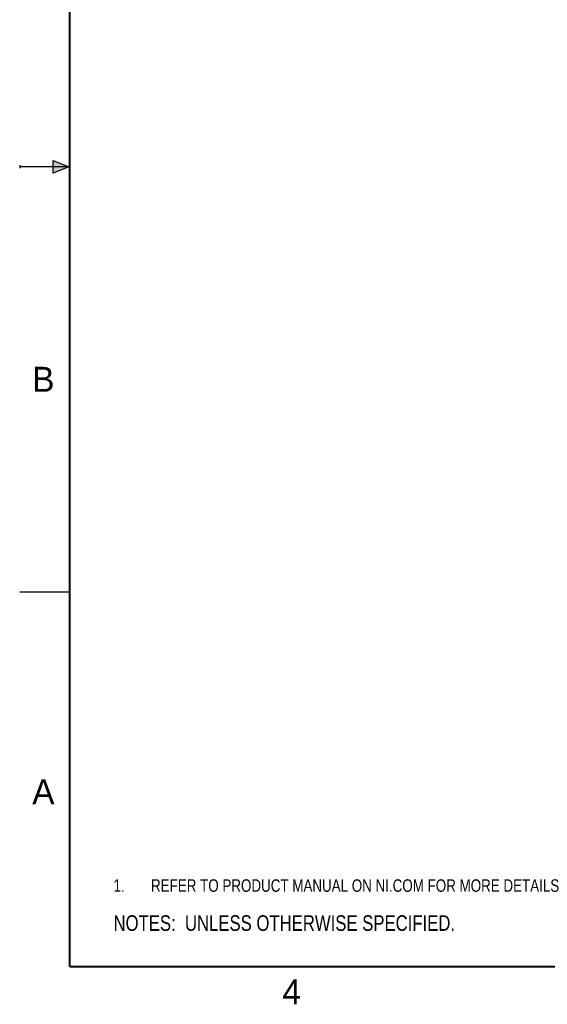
# Model space of a CAD drawing. Header units: inches. Extents: x 0 to 22, y 0 to 17.
# Tile 1 of 32: x 0 to 5.3, y 0.1 to 10. Entities that reach past the tile are written whole.
import ezdxf

# ---------------------------------------------------------------- set-up
doc = ezdxf.new("R2010")
doc.units = ezdxf.units.IN
doc.header["$LTSCALE"] = 1.21
doc.header["$MEASUREMENT"] = 0
doc.layers.get('0').update_dxf_attribs({"linetype": 'CONTINUOUS'})
doc.layers.add('DETAIL', color=7, linetype='CONTINUOUS')
doc.styles.get("Standard").update_dxf_attribs({"font": 'txt', "width": 0.8})
doc.styles.add('TEXTSTYLE_2', font='txt')

# ---------------------------------------------------------------- blocks, each defined once
blk = doc.blocks.new('SYMBOL_9_BL0', base_point=(3.6251, 1.3124))
at = {"color": 2, "linetype": 'Continuous', "width": 0.8}
for s, p in [('1.', (0.9376, 1.2498)), ('REFER TO PRODUCT MANUAL ON NI.COM FOR MORE DETAILS', (1.3125, 1.25))]:
    blk.add_text(s, height=0.125, dxfattribs=at).set_placement(p)
blk = doc.blocks.new('SYMBOL_4_BL1', base_point=(3.1215, 0.9375))
at = {"layer": 'DETAIL', "color": 2, "linetype": 'Continuous', "width": 0.8}
blk.add_text('NOTES:  UNLESS OTHERWISE SPECIFIED.', height=0.156, dxfattribs=at).set_placement((0.9375, 0.8595))

msp = doc.modelspace()

# ---------------------------------------------------------------- hatches: boundary and pattern name
msp.add_hatch(color=2).paths.add_polyline_path([(0.3337, 8.5625), (0.49, 8.5), (0.3337, 8.4375)])

# ---------------------------------------------------------------- linework, layer by layer
at = {"color": 2, "linetype": 'Continuous'}
for p, q in [((0, 8.515), (0, 8.485)), ((0.49, 8.5), (0, 8.5)), ((0.3337, 8.4375), (0.3337, 8.5625)), ((0.3337, 8.5625), (0.49, 8.5)), ((0.49, 8.5), (0.3337, 8.4375)), ((0, 4.25), (0.5, 4.25))]:
    msp.add_line(p, q, dxfattribs=at)
at = {"color": 7, "linetype": 'Continuous', "const_width": 0.02}
for points in [[(0.5, 16.5), (0.5, 0.5)], [(0.5, 0.5), (21.5, 0.5)]]:
    msp.add_lwpolyline(points, dxfattribs=at)

# ---------------------------------------------------------------- block references
at = {"color": 2, "linetype": 'Continuous'}
msp.add_blockref('SYMBOL_9_BL0', (3.6251, 1.3124), dxfattribs=at)
at = {"layer": 'DETAIL', "color": 2, "linetype": 'Continuous'}
msp.add_blockref('SYMBOL_4_BL1', (3.1215, 0.9375), dxfattribs=at)

# ---------------------------------------------------------------- texts
at = {"color": 2, "linetype": 'Continuous', "char_height": 0.25, "width": 0.25, "attachment_point": 1, "line_spacing_factor": 0.9, "style": 'TEXTSTYLE_2'}
for s, insert in [('B', (0.125, 6.5)), ('A', (0.125, 2.375)), ('4', (2.625, 0.375))]:
    msp.add_mtext(s, dxfattribs=dict(at, insert=insert))

doc.saveas('drawing.dxf')
